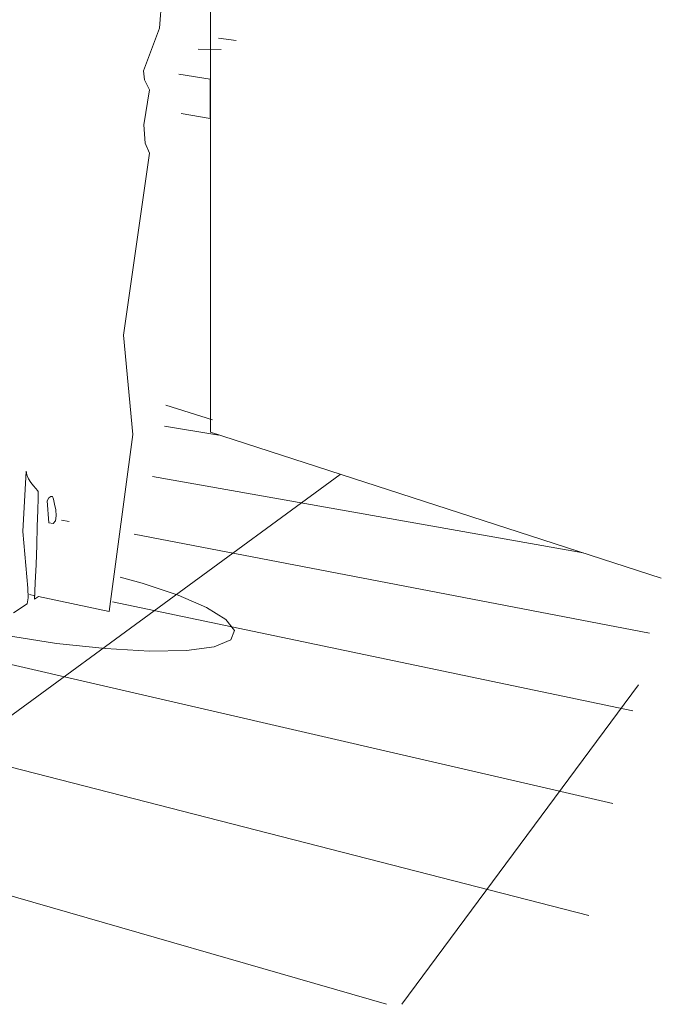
# Model space of a CAD drawing. Header units: metres. Extents: x -32 to 90, y -28 to 32.
# Tile 51 of 148: x 90.03324 to 90.0411, y 1.73459 to 1.74665. Entities that reach past the tile are written whole.
import ezdxf

# ---------------------------------------------------------------- set-up
doc = ezdxf.new("R2010")
doc.units = ezdxf.units.M
for name, color, linetype, lineweight in [('A-DETL-GENF', 92, 'Continuous', 18), ('A-FLOR', 192, 'Continuous', 18), ('A-FLOR-PATT', 8, 'Continuous', 50), ('A-GENM', 13, 'Continuous', 18), ('A-WALL', 113, 'Continuous', 18)]:
    doc.layers.add(name, color=color, linetype=linetype, lineweight=lineweight)

# ---------------------------------------------------------------- blocks, each defined once
blk = doc.blocks.new('FP_19-1-RESTAURANTE-BALCÃO DISTRIBUIÇÃO')
at = {"layer": 'A-FLOR-PATT', "lineweight": 9}
for p, q in [((-4.055736, 1.741562), (-4.0564, 1.741671)), ((-4.054247, 1.74108), (-4.0631, 1.734591)), ((-4.051271, 1.740118), (-4.056546, 1.741054)), ((-4.050907, 1.737051), (-4.066058, 1.74055)), ((-4.057567, 1.740501), (-4.057662, 1.740519)), ((-4.05046, 1.739134), (-4.056772, 1.740348)), ((-4.051201, 1.735678), (-4.067682, 1.739909)), ((-4.050664, 1.738184), (-4.057038, 1.739521)), ((-4.053682, 1.734591), (-4.069881, 1.739274)), ((-4.050595, 1.738505), (-4.053495, 1.734591))]:
    blk.add_line(p, q, dxfattribs=at)

msp = doc.modelspace()

# ---------------------------------------------------------------- linework, layer by layer
at = {"layer": 'A-DETL-GENF', "lineweight": 9}
for p, q in [((90.034954, 1.746545), (90.035038, 1.747661)), ((90.034757, 1.746021), (90.034954, 1.746545)), ((90.034771, 1.74591), (90.034757, 1.746021)), ((90.03483, 1.74579), (90.034771, 1.74591)), ((90.03476, 1.74536), (90.03483, 1.74579)), ((90.034778, 1.745135), (90.03476, 1.74536)), ((90.03483, 1.745011), (90.034778, 1.745135)), ((90.034511, 1.742786), (90.03483, 1.745011)), ((90.034627, 1.741568), (90.034511, 1.742786)), ((90.034338, 1.739401), (90.034627, 1.741568)), ((90.033319, 1.741119), (90.03328, 1.74038)), ((90.033327, 1.741073), (90.033319, 1.741119)), ((90.033348, 1.741026), (90.033327, 1.741073)), ((90.033378, 1.74098), (90.033348, 1.741026)), ((90.033409, 1.740939), (90.033378, 1.74098)), ((90.033438, 1.740905), (90.033409, 1.740939)), ((90.033459, 1.740882), (90.033438, 1.740905)), ((90.033468, 1.740872), (90.033459, 1.740882)), ((90.033463, 1.74064), (90.033466, 1.740789)), ((90.033466, 1.740789), (90.033468, 1.740872)), ((90.033576, 1.740756), (90.0336, 1.740791)), ((90.033576, 1.740756), (90.033598, 1.740488)), ((90.0336, 1.740791), (90.033612, 1.740801)), ((90.033612, 1.740801), (90.033624, 1.740808)), ((90.033624, 1.740808), (90.033634, 1.740811)), ((90.033634, 1.740811), (90.033642, 1.74081)), ((90.033642, 1.74081), (90.033654, 1.740777)), ((90.033654, 1.740777), (90.033669, 1.740717)), ((90.033457, 1.740442), (90.033463, 1.74064)), ((90.033669, 1.740717), (90.033682, 1.740644)), ((90.033682, 1.740644), (90.033687, 1.740572)), ((90.033678, 1.740512), (90.03365, 1.74048)), ((90.033687, 1.740572), (90.033678, 1.740512)), ((90.03345, 1.740215), (90.033457, 1.740442)), ((90.03365, 1.74048), (90.033598, 1.740488)), ((90.03328, 1.74038), (90.033342, 1.739686)), ((90.033442, 1.739978), (90.03345, 1.740215)), ((90.033432, 1.739751), (90.033442, 1.739978)), ((90.034741, 1.739749), (90.034474, 1.739822)), ((90.033342, 1.739686), (90.033344, 1.739567)), ((90.033422, 1.739552), (90.033432, 1.739751)), ((90.035182, 1.7396), (90.034741, 1.739749)), ((90.033344, 1.739567), (90.033332, 1.739493)), ((90.033431, 1.739594), (90.033361, 1.739609)), ((90.033422, 1.739552), (90.033473, 1.739585)), ((90.034338, 1.739401), (90.033473, 1.739585)), ((90.03553, 1.739449), (90.035182, 1.7396)), ((90.033332, 1.739493), (90.033167, 1.739385)), ((90.035766, 1.739303), (90.03553, 1.739449)), ((90.035872, 1.739169), (90.035766, 1.739303)), ((90.033056, 1.73911), (90.033691, 1.739011)), ((90.035826, 1.739054), (90.035872, 1.739169)), ((90.033691, 1.739011), (90.034292, 1.738946)), ((90.034292, 1.738946), (90.034832, 1.738916)), ((90.035285, 1.738924), (90.035624, 1.73897)), ((90.035624, 1.73897), (90.035826, 1.739054)), ((90.034832, 1.738916), (90.035285, 1.738924))]:
    msp.add_line(p, q, dxfattribs=at)
at = {"layer": 'A-GENM', "lineweight": 9}
for p, q in [((90.035891, 1.746391), (90.035675, 1.74642)), ((90.035675, 1.74642), (90.035891, 1.746391)), ((90.035711, 1.746283), (90.035427, 1.746287)), ((90.035189, 1.745979), (90.035576, 1.745918)), ((90.035576, 1.745918), (90.035576, 1.745437)), ((90.035576, 1.745437), (90.035219, 1.7455)), ((90.035604, 1.741746), (90.035033, 1.741927))]:
    msp.add_line(p, q, dxfattribs=at)
at = {"layer": 'A-WALL', "lineweight": 9}
for q in [(90.035577, 1.75921), (90.0411, 1.739809)]:
    msp.add_line((90.035577, 1.741595), q, dxfattribs=at)

# ---------------------------------------------------------------- block references
at = {"layer": 'A-FLOR', "lineweight": 9}
msp.add_blockref('FP_19-1-RESTAURANTE-BALCÃO DISTRIBUIÇÃO', (94.091415, 0), dxfattribs=at)

doc.saveas('drawing.dxf')
